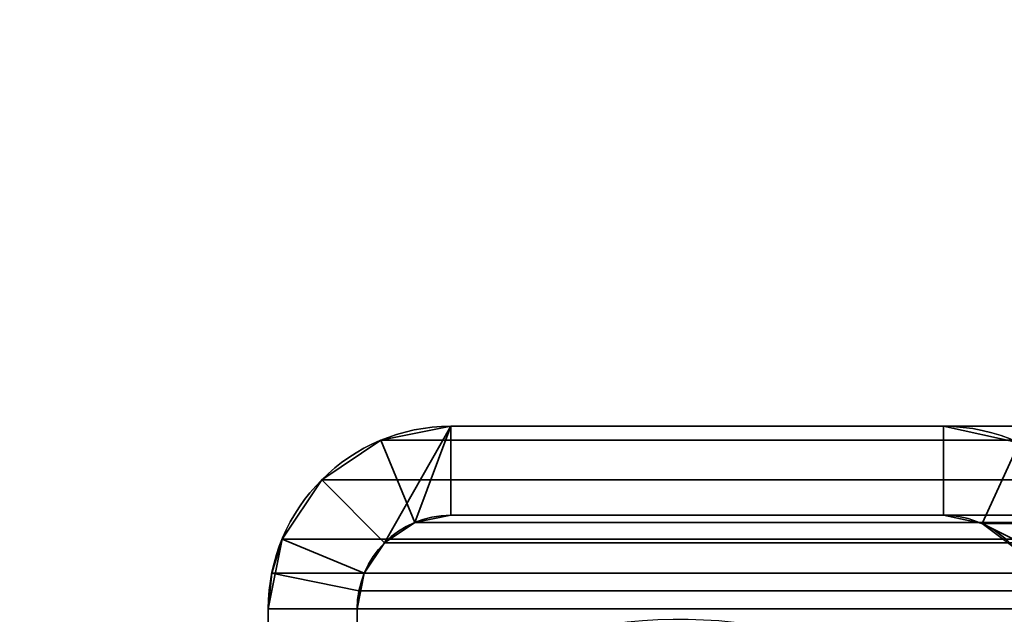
# Model space of a CAD drawing. Header units: millimetres. Extents: x -603 to 3703, y -120 to 193.
# Tile 56 of 256: x -418 to -402, y 14 to 24. Entities that reach past the tile are written whole.
import ezdxf

# ---------------------------------------------------------------- set-up
doc = ezdxf.new("R2010")
doc.units = ezdxf.units.MM
doc.layers.add('151', color=7, linetype='Continuous', true_color=0xffffff)

# ---------------------------------------------------------------- blocks, each defined once
blk = doc.blocks.new('UG_SURFACE_001')
at = {"layer": '151', "color": 252, "linetype": 'Continuous', "lineweight": 35}
for points in [[(602.5, -35, 2213), (602.5, 174.4, 2213), (-602.5, 174.4, 2213), (-602.5, -35, 2213)], [(-452.5, -35, 2063), (-452.5, 174.4, 2063), (452.5, 174.4, 2063), (452.5, -35, 2063)]]:
    blk.add_3dface(points, dxfattribs=at)
blk = doc.blocks.new('UG_SURFACE_010')
at = {"layer": '151', "color": 252, "linetype": 'Continuous', "lineweight": 35}
for points in [[(-412.037, 15.537, 2020.537), (-410.92, 17.5, 2019.42), (-412.099, 17.266, 2020.599), (-413.098, 16.598, 2021.598)], [(-410.92, 17.5, 2019.42), (-410.92, 17.5, -7), (-412.099, 17.266, -7), (-412.099, 17.266, 2020.599)], [(-410.92, 16, -7), (-411.525, 15.88, -7), (-412.099, 17.266, -7), (-410.92, 17.5, -7)], [(-410.92, 17.5, 2019.42), (-412.037, 15.537, 2020.537), (-411.525, 15.88, 2020.025)], [(-410.92, 17.5, 2019.42), (-411.525, 15.88, 2020.025), (-410.92, 16, 2019.42)], [(-410.92, 17.5, 2019.42), (-402.61, 17.5, 2011.11), (-402.61, 17.5, -7), (-410.92, 17.5, -7)], [(-410.92, 16, 2019.42), (-402.61, 16, 2011.11), (-402.61, 17.5, 2011.11), (-410.92, 17.5, 2019.42)], [(-410.92, 17.5, -7), (-402.61, 17.5, -7), (-402.61, 16, -7), (-410.92, 16, -7)], [(-401.333, 17.223, 2009.833), (-401.333, 17.223, -7), (-402.61, 17.5, -7), (-402.61, 17.5, 2011.11)], [(-402.61, 16, 2011.11), (-401.955, 15.858, 2010.455), (-401.333, 17.223, 2009.833), (-402.61, 17.5, 2011.11)], [(-402.61, 17.5, -7), (-401.333, 17.223, -7), (-401.955, 15.858, -7), (-402.61, 16, -7)], [(-412.099, 17.266, 2020.599), (-412.099, 17.266, -7), (-413.098, 16.598, -7), (-413.098, 16.598, 2021.598)], [(-411.525, 15.88, -7), (-412.037, 15.537, -7), (-413.098, 16.598, -7), (-412.099, 17.266, -7)], [(-399.91, 15.901, 2008.41), (-400.285, 16.441, 2008.785), (-401.333, 17.223, 2009.833), (-401.955, 15.858, 2010.455)], [(-401.333, 17.223, -7), (-400.285, 16.441, -7), (-401.418, 15.457, -7), (-401.955, 15.858, -7)], [(-413.098, 16.598, 2021.598), (-413.098, 16.598, -7), (-413.766, 15.599, -7), (-413.766, 15.599, 2022.265)], [(-413.098, 16.598, 2021.598), (-413.766, 15.599, 2022.265), (-412.38, 15.025, 2020.88), (-412.037, 15.537, 2020.537)], [(-413.766, 15.599, -7), (-413.098, 16.598, -7), (-412.037, 15.537, -7), (-412.38, 15.025, -7)], [(-411.525, 15.88, 2020.025), (-411.525, 15.88, -7), (-410.92, 16, -7), (-410.92, 16, 2019.42)], [(-410.92, 16, 2019.42), (-410.92, 16, -7), (-402.61, 16, -7), (-402.61, 16, 2011.11)], [(-402.61, 16, 2011.11), (-402.61, 16, -7), (-401.955, 15.858, -7), (-401.955, 15.858, 2010.455)], [(-412.037, 15.537, 2020.537), (-412.037, 15.537, -7), (-411.525, 15.88, -7), (-411.525, 15.88, 2020.025)], [(-401.955, 15.858, 2010.455), (-399.538, 14.648, 2008.039), (-399.657, 15.295, 2008.157), (-399.91, 15.901, 2008.41)], [(-401.955, 15.858, 2010.455), (-401.955, 15.858, -7), (-401.418, 15.457, -7), (-401.418, 15.457, 2009.917)], [(-399.538, 14.648, 2008.039), (-401.955, 15.858, 2010.455), (-401.418, 15.457, 2009.917)], [(-414, 14.42, -7), (-413.941, 15.021, 2022.441), (-413.766, 15.599, 2022.265)], [(-413.766, 15.599, 2022.265), (-413.766, 15.599, -7), (-414, 14.42, -7)], [(-414, 14.42, -7), (-413.766, 15.599, -7), (-412.38, 15.025, -7), (-412.5, 14.42, -7)], [(-412.47, 14.728, 2020.97), (-412.38, 15.025, 2020.88), (-413.766, 15.599, 2022.265), (-413.941, 15.021, 2022.441)], [(-412.38, 15.025, 2020.88), (-412.38, 15.025, -7), (-412.037, 15.537, -7), (-412.037, 15.537, 2020.537)], [(-414, 14.42, -7), (-414, 14.42, 2022.5), (-413.941, 15.021, 2022.441)], [(-412.5, 14.42, 2021), (-412.47, 14.728, 2020.97), (-413.941, 15.021, 2022.441), (-414, 14.42, 2022.5)], [(-412.5, 14.42, -7), (-412.38, 15.025, -7), (-412.38, 15.025, 2020.88)], [(-412.38, 15.025, 2020.88), (-412.47, 14.728, 2020.97), (-412.5, 14.42, -7)], [(-412.47, 14.728, 2020.97), (-412.5, 14.42, 2021), (-412.5, 14.42, -7)], [(-414, -46.92, 2022.5), (-414, 14.42, 2022.5), (-414, 14.42, -7), (-414, -46.92, -7)], [(-414, 14.42, 2022.5), (-414, -46.92, 2022.5), (-412.5, -46.92, 2021), (-412.5, 14.42, 2021)], [(-412.5, 14.42, -7), (-412.5, -46.92, -7), (-414, -46.92, -7), (-414, 14.42, -7)], [(-412.5, -46.92, 2021), (-412.5, -46.92, -7), (-412.5, 14.42, -7), (-412.5, 14.42, 2021)]]:
    blk.add_3dface(points, dxfattribs=at)
blk = doc.blocks.new('UG_SURFACE_011')
at = {"layer": '151', "color": 252, "linetype": 'Continuous', "lineweight": 35}
for points in [[(-412.037, 15.537, 2020.537), (-410.92, 17.5, 2019.42), (-412.099, 17.266, 2020.599), (-413.098, 16.598, 2021.598)], [(-410.92, 17.5, 2019.42), (-410.92, 17.5, -7), (-412.099, 17.266, -7), (-412.099, 17.266, 2020.599)], [(-410.92, 16, -7), (-411.525, 15.88, -7), (-412.099, 17.266, -7), (-410.92, 17.5, -7)], [(-410.92, 17.5, 2019.42), (-412.037, 15.537, 2020.537), (-411.525, 15.88, 2020.025)], [(-410.92, 17.5, 2019.42), (-411.525, 15.88, 2020.025), (-410.92, 16, 2019.42)], [(-410.92, 17.5, 2019.42), (-402.61, 17.5, 2011.11), (-402.61, 17.5, -7), (-410.92, 17.5, -7)], [(-410.92, 16, 2019.42), (-402.61, 16, 2011.11), (-402.61, 17.5, 2011.11), (-410.92, 17.5, 2019.42)], [(-410.92, 17.5, -7), (-402.61, 17.5, -7), (-402.61, 16, -7), (-410.92, 16, -7)], [(-401.333, 17.223, 2009.833), (-401.333, 17.223, -7), (-402.61, 17.5, -7), (-402.61, 17.5, 2011.11)], [(-402.61, 16, 2011.11), (-401.955, 15.858, 2010.455), (-401.333, 17.223, 2009.833), (-402.61, 17.5, 2011.11)], [(-402.61, 17.5, -7), (-401.333, 17.223, -7), (-401.955, 15.858, -7), (-402.61, 16, -7)], [(-412.099, 17.266, 2020.599), (-412.099, 17.266, -7), (-413.098, 16.598, -7), (-413.098, 16.598, 2021.598)], [(-411.525, 15.88, -7), (-412.037, 15.537, -7), (-413.098, 16.598, -7), (-412.099, 17.266, -7)], [(-399.91, 15.901, 2008.41), (-400.285, 16.441, 2008.785), (-401.333, 17.223, 2009.833), (-401.955, 15.858, 2010.455)], [(-401.333, 17.223, -7), (-400.285, 16.441, -7), (-401.418, 15.457, -7), (-401.955, 15.858, -7)], [(-413.098, 16.598, 2021.598), (-413.098, 16.598, -7), (-413.766, 15.599, -7), (-413.766, 15.599, 2022.265)], [(-413.098, 16.598, 2021.598), (-413.766, 15.599, 2022.265), (-412.38, 15.025, 2020.88), (-412.037, 15.537, 2020.537)], [(-413.766, 15.599, -7), (-413.098, 16.598, -7), (-412.037, 15.537, -7), (-412.38, 15.025, -7)], [(-411.525, 15.88, 2020.025), (-411.525, 15.88, -7), (-410.92, 16, -7), (-410.92, 16, 2019.42)], [(-410.92, 16, 2019.42), (-410.92, 16, -7), (-402.61, 16, -7), (-402.61, 16, 2011.11)], [(-402.61, 16, 2011.11), (-402.61, 16, -7), (-401.955, 15.858, -7), (-401.955, 15.858, 2010.455)], [(-412.037, 15.537, 2020.537), (-412.037, 15.537, -7), (-411.525, 15.88, -7), (-411.525, 15.88, 2020.025)], [(-401.955, 15.858, 2010.455), (-399.538, 14.648, 2008.039), (-399.657, 15.295, 2008.157), (-399.91, 15.901, 2008.41)], [(-401.955, 15.858, 2010.455), (-401.955, 15.858, -7), (-401.418, 15.457, -7), (-401.418, 15.457, 2009.917)], [(-399.538, 14.648, 2008.039), (-401.955, 15.858, 2010.455), (-401.418, 15.457, 2009.917)], [(-414, 14.42, -7), (-413.941, 15.021, 2022.441), (-413.766, 15.599, 2022.265)], [(-413.766, 15.599, 2022.265), (-413.766, 15.599, -7), (-414, 14.42, -7)], [(-414, 14.42, -7), (-413.766, 15.599, -7), (-412.38, 15.025, -7), (-412.5, 14.42, -7)], [(-412.47, 14.728, 2020.97), (-412.38, 15.025, 2020.88), (-413.766, 15.599, 2022.265), (-413.941, 15.021, 2022.441)], [(-412.38, 15.025, 2020.88), (-412.38, 15.025, -7), (-412.037, 15.537, -7), (-412.037, 15.537, 2020.537)], [(-414, 14.42, -7), (-414, 14.42, 2022.5), (-413.941, 15.021, 2022.441)], [(-412.5, 14.42, 2021), (-412.47, 14.728, 2020.97), (-413.941, 15.021, 2022.441), (-414, 14.42, 2022.5)], [(-412.5, 14.42, -7), (-412.38, 15.025, -7), (-412.38, 15.025, 2020.88)], [(-412.38, 15.025, 2020.88), (-412.47, 14.728, 2020.97), (-412.5, 14.42, -7)], [(-412.47, 14.728, 2020.97), (-412.5, 14.42, 2021), (-412.5, 14.42, -7)], [(-414, -46.92, 2022.5), (-414, 14.42, 2022.5), (-414, 14.42, -7), (-414, -46.92, -7)], [(-414, 14.42, 2022.5), (-414, -46.92, 2022.5), (-412.5, -46.92, 2021), (-412.5, 14.42, 2021)], [(-412.5, 14.42, -7), (-412.5, -46.92, -7), (-414, -46.92, -7), (-414, 14.42, -7)], [(-412.5, -46.92, 2021), (-412.5, -46.92, -7), (-412.5, 14.42, -7), (-412.5, 14.42, 2021)]]:
    blk.add_3dface(points, dxfattribs=at)
blk = doc.blocks.new('UG_SURFACE_012')
at = {"layer": '151', "color": 252, "linetype": 'Continuous', "lineweight": 35}
for points in [[(410.92, 17.5, 2019.42), (-410.92, 17.5, 2019.42), (-412.099, 17.266, 2020.599), (412.099, 17.266, 2020.599)], [(-410.92, 16, 2019.42), (-411.525, 15.88, 2020.025), (-412.099, 17.266, 2020.599), (-410.92, 17.5, 2019.42)], [(-410.92, 17.5, 2019.42), (410.92, 17.5, 2019.42), (402.61, 17.5, 2011.11), (-402.61, 17.5, 2011.11)], [(-410.92, 17.5, 2019.42), (-402.61, 17.5, 2011.11), (-402.61, 16, 2011.11), (-410.92, 16, 2019.42)], [(401.333, 17.223, 2009.833), (-401.333, 17.223, 2009.833), (-402.61, 17.5, 2011.11), (402.61, 17.5, 2011.11)], [(-402.61, 17.5, 2011.11), (-401.333, 17.223, 2009.833), (-401.955, 15.858, 2010.455), (-402.61, 16, 2011.11)], [(412.099, 17.266, 2020.599), (-412.099, 17.266, 2020.599), (-413.098, 16.598, 2021.598), (413.098, 16.598, 2021.598)], [(-411.525, 15.88, 2020.025), (-412.037, 15.537, 2020.537), (-413.098, 16.598, 2021.598), (-412.099, 17.266, 2020.599)], [(-401.418, 15.457, 2009.917), (-401.955, 15.858, 2010.455), (-401.333, 17.223, 2009.833), (-400.285, 16.441, 2008.785)], [(413.098, 16.598, 2021.598), (-413.098, 16.598, 2021.598), (-413.766, 15.599, 2022.265), (413.766, 15.599, 2022.265)], [(-413.766, 15.599, 2022.265), (-413.098, 16.598, 2021.598), (-412.037, 15.537, 2020.537), (-412.38, 15.025, 2020.88)], [(411.525, 15.88, 2020.025), (-411.525, 15.88, 2020.025), (-410.92, 16, 2019.42), (410.92, 16, 2019.42)], [(-410.92, 16, 2019.42), (-402.61, 16, 2011.11), (402.61, 16, 2011.11), (410.92, 16, 2019.42)], [(402.61, 16, 2011.11), (-402.61, 16, 2011.11), (-401.955, 15.858, 2010.455), (401.955, 15.858, 2010.455)], [(412.037, 15.537, 2020.537), (-412.037, 15.537, 2020.537), (-411.525, 15.88, 2020.025), (411.525, 15.88, 2020.025)], [(401.955, 15.858, 2010.455), (-401.955, 15.858, 2010.455), (-401.418, 15.457, 2009.917), (401.418, 15.457, 2009.917)], [(413.941, 15.021, 2022.441), (413.766, 15.599, 2022.265), (-413.766, 15.599, 2022.265), (-413.941, 15.021, 2022.441)], [(-413.941, 15.021, 2022.441), (-413.766, 15.599, 2022.265), (-412.38, 15.025, 2020.88), (-412.47, 14.728, 2020.97)], [(412.38, 15.025, 2020.88), (-412.38, 15.025, 2020.88), (-412.037, 15.537, 2020.537), (412.037, 15.537, 2020.537)], [(-414, 14.42, 2022.5), (414, 14.42, 2022.5), (413.941, 15.021, 2022.441)], [(-413.941, 15.021, 2022.441), (-414, 14.42, 2022.5), (413.941, 15.021, 2022.441)], [(-414, 14.42, 2022.5), (-413.941, 15.021, 2022.441), (-412.47, 14.728, 2020.97), (-412.5, 14.42, 2021)], [(-412.47, 14.728, 2020.97), (-412.38, 15.025, 2020.88), (412.38, 15.025, 2020.88), (412.47, 14.728, 2020.97)], [(412.5, 14.42, 2021), (-412.5, 14.42, 2021), (-412.47, 14.728, 2020.97)], [(412.47, 14.728, 2020.97), (412.5, 14.42, 2021), (-412.47, 14.728, 2020.97)], [(-414, -46.92, 2022.5), (414, -46.92, 2022.5), (414, 14.42, 2022.5), (-414, 14.42, 2022.5)], [(-414, -46.92, 2022.5), (-414, 14.42, 2022.5), (-412.5, 14.42, 2021), (-412.5, -46.92, 2021)], [(-412.5, -46.92, 2021), (-412.5, 14.42, 2021), (412.5, 14.42, 2021), (412.5, -46.92, 2021)]]:
    blk.add_3dface(points, dxfattribs=at)

msp = doc.modelspace()

# ---------------------------------------------------------------- linework, layer by layer
at = {"layer": '151', "color": 252, "linetype": 'Continuous', "lineweight": -3, "true_color": 0x939598}
for p, q in [((-410.92, 17.5, 2019.42), (-402.61, 17.5, 2011.11)), ((410.92, 17.5, 2019.42), (-410.92, 17.5, 2019.42)), ((-402.61, 17.5, -7), (-410.92, 17.5, -7)), ((-410.92, 17.5, 2019.42), (-402.61, 17.5, 2011.11)), ((-410.92, 17.5, 2019.42), (-410.92, 17.5, -7)), ((-402.61, 17.5, -7), (-410.92, 17.5, -7)), ((-410.92, 17.5, 2019.42), (-410.92, 17.5, -7)), ((-410.92, 17.5, 2019.42), (-402.61, 17.5, 2011.11)), ((-402.61, 17.5, 2011.11), (-402.61, 17.5, -7)), ((-402.61, 17.5, 2011.11), (-402.61, 17.5, -7)), ((402.61, 17.5, 2011.11), (-402.61, 17.5, 2011.11)), ((-410.92, 16, 2019.42), (-402.61, 16, 2011.11)), ((-410.92, 16, 2019.42), (-410.92, 16, -7)), ((-410.92, 16, 2019.42), (-402.61, 16, 2011.11)), ((-410.92, 16, 2019.42), (-402.61, 16, 2011.11)), ((-410.92, 16, 2019.42), (-410.92, 16, -7)), ((410.92, 16, 2019.42), (-410.92, 16, 2019.42)), ((-402.61, 16, -7), (-410.92, 16, -7)), ((-402.61, 16, -7), (-410.92, 16, -7)), ((-402.61, 16, 2011.11), (-402.61, 16, -7)), ((-402.61, 16, 2011.11), (-402.61, 16, -7)), ((402.61, 16, 2011.11), (-402.61, 16, 2011.11)), ((-414, 14.42, -7), (-414, -46.92, -7)), ((-414, 14.42, 2022.5), (-414, 14.42, -7)), ((-414, -46.92, 2022.5), (-414, 14.42, 2022.5)), ((-414, -46.92, 2022.5), (-414, 14.42, 2022.5)), ((414, 14.42, 2022.5), (-414, 14.42, 2022.5)), ((-414, 14.42, 2022.5), (-414, 14.42, -7)), ((-414, -46.92, 2022.5), (-414, 14.42, 2022.5)), ((-414, 14.42, -7), (-414, -46.92, -7)), ((-412.5, 14.42, -7), (-412.5, -46.92, -7)), ((-412.5, -46.92, 2021), (-412.5, 14.42, 2021)), ((-412.5, -46.92, 2021), (-412.5, 14.42, 2021)), ((-412.5, 14.42, 2021), (-412.5, 14.42, -7)), ((412.5, 14.42, 2021), (-412.5, 14.42, 2021)), ((-412.5, 14.42, 2021), (-412.5, 14.42, -7)), ((-412.5, 14.42, -7), (-412.5, -46.92, -7)), ((-412.5, -46.92, 2021), (-412.5, 14.42, 2021))]:
    msp.add_line(p, q, dxfattribs=at)
for centre, radius, start, end in [((-410.92, 14.42, -7), 3.08, 90, 180), ((-410.92, 14.42, -7), 3.08, 90, 180), ((-402.61, 14.42, -7), 3.08, 352, 90), ((-402.61, 14.42, -7), 3.08, 352, 90), ((-410.92, 14.42, -7), 1.58, 90, 180), ((-410.92, 14.42, -7), 1.58, 90, 180), ((-402.61, 14.42, -7), 1.58, 352, 90), ((-402.61, 14.42, -7), 1.58, 352, 90)]:
    msp.add_arc(centre, radius, start, end, dxfattribs=at)
at = {"layer": '151', "color": 252, "linetype": 'Continuous', "lineweight": -3, "true_color": 0x939598, "extrusion": (-0.707107, -6.12323e-17, -0.707107)}
for centre, major_axis, start_param, end_param in [((-410.92, 14.42, 2019.42), (-3.08, 0, 3.08), 0, 1.570796), ((-410.92, 14.42, 2019.42), (-3.08, 0, 3.08), 0, 1.570796), ((-410.92, 14.42, 2019.42), (-3.08, 0, 3.08), 0, 1.570796), ((-402.61, 14.42, 2011.11), (-3.08, 0, 3.08), 1.570796, 3.281219), ((-402.61, 14.42, 2011.11), (-3.08, 0, 3.08), 1.570796, 3.281219), ((-402.61, 14.42, 2011.11), (-3.08, 0, 3.08), 1.570796, 3.281219), ((-410.92, 14.42, 2019.42), (-1.58, 0, 1.58), 0, 1.570796), ((-410.92, 14.42, 2019.42), (-1.58, 0, 1.58), 0, 1.570796), ((-410.92, 14.42, 2019.42), (-1.58, 0, 1.58), 0, 1.570796), ((-402.61, 14.42, 2011.11), (-1.58, 0, 1.58), 1.570796, 3.281219), ((-402.61, 14.42, 2011.11), (-1.58, 0, 1.58), 1.570796, 3.281219), ((-402.61, 14.42, 2011.11), (-1.58, 0, 1.58), 1.570796, 3.281219)]:
    msp.add_ellipse(centre, major_axis=major_axis, ratio=0.707107, start_param=start_param, end_param=end_param, dxfattribs=at)
at = {"layer": '151', "color": 252, "linetype": 'Continuous', "lineweight": -3, "true_color": 0x939598}
for points in [[(-403.163, 13.267, 2011.663), (-405.667, 14.607, 2014.167), (-408.685, 14.565, 2017.185), (-411.152, 13.155, 2019.652)], [(-403.163, 13.267, 2011.663), (-405.667, 14.607, 2014.167), (-408.685, 14.565, 2017.185), (-411.152, 13.155, 2019.652)], [(-403.163, 13.267, -7), (-405.667, 14.607, -7), (-408.685, 14.565, -7), (-411.152, 13.155, -7)]]:
    msp.add_open_spline(points, degree=3, dxfattribs=at)

# ---------------------------------------------------------------- block references
for name in ['UG_SURFACE_001', 'UG_SURFACE_010', 'UG_SURFACE_011', 'UG_SURFACE_012']:
    msp.add_blockref(name, (0, 0), dxfattribs=at)

doc.saveas('drawing.dxf')
